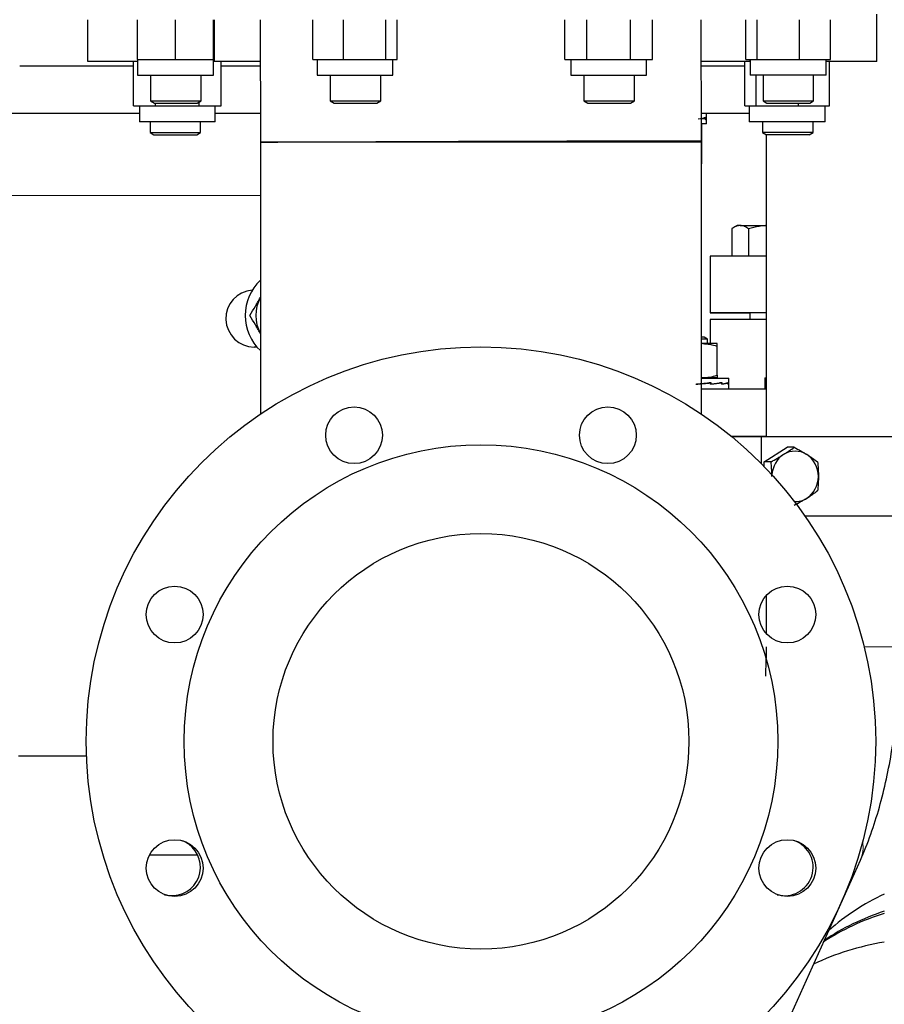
# Model space of a CAD drawing. Header units: inches. Extents: x 0 to 29700, y -16 to 21000.
# Tile 171 of 256: x 13866 to 14140, y 15228 to 15540. Entities that reach past the tile are written whole.
import ezdxf

# ---------------------------------------------------------------- set-up
doc = ezdxf.new("R2010")
doc.units = ezdxf.units.IN
doc.layers.add('1', color=7, linetype='Continuous', true_color=0xffffff)

msp = doc.modelspace()

# ---------------------------------------------------------------- linework, layer by layer
at = {"layer": '1', "color": 2, "linetype": 'Continuous', "lineweight": 25}
for p, q in [((13887.55, 15527.229), (13887.55, 15540.458)), ((13903.293, 15527.858), (13903.293, 15540.458)), ((13915.293, 15527.858), (13915.293, 15540.458)), ((13927.293, 15527.858), (13927.293, 15540.458)), ((13927.597, 15527.229), (13927.597, 15540.458)), ((13942.056, 15540.458), (13942.179, 15501.653)), ((13958.735, 15527.858), (13958.735, 15540.458)), ((13968.533, 15527.858), (13968.533, 15540.458)), ((13981.917, 15527.858), (13981.917, 15540.458)), ((13985.503, 15527.858), (13985.503, 15540.458)), ((14038.626, 15527.858), (14038.626, 15540.458)), ((14045.554, 15527.858), (14045.554, 15540.458)), ((14059.411, 15527.858), (14059.411, 15540.458)), ((14066.339, 15527.858), (14066.339, 15540.458)), ((14081.879, 15501.986), (14081.756, 15540.457)), ((14095.924, 15527.858), (14095.924, 15540.458)), ((14099.51, 15527.858), (14099.51, 15540.458)), ((14112.894, 15527.858), (14112.894, 15540.458)), ((14122.692, 15527.858), (14122.692, 15540.458)), ((14137.35, 15527.229), (14137.35, 15542.229)), ((13903.294, 15527.229), (13887.55, 15527.229)), ((13902.016, 15513.129), (13902.016, 15527.229)), ((13903.293, 15527.858), (13903.293, 15522.858)), ((13903.293, 15527.858), (13909.293, 15527.858)), ((13909.293, 15527.858), (13915.293, 15527.858)), ((13915.293, 15527.858), (13921.293, 15527.858)), ((13921.293, 15527.858), (13927.293, 15527.858)), ((13927.293, 15522.858), (13927.293, 15527.858)), ((13927.597, 15527.229), (13927.293, 15527.229)), ((13942.1, 15527.229), (13927.597, 15527.229)), ((13929.729, 15513.129), (13929.729, 15527.229)), ((13958.735, 15527.858), (13963.634, 15527.858)), ((13960.119, 15527.858), (13960.119, 15522.858)), ((13963.634, 15527.858), (13968.533, 15527.858)), ((13968.533, 15527.858), (13975.225, 15527.858)), ((13975.225, 15527.858), (13981.917, 15527.858)), ((13981.917, 15527.858), (13983.71, 15527.858)), ((13983.71, 15527.858), (13985.503, 15527.858)), ((13984.119, 15522.858), (13984.119, 15527.858)), ((14038.626, 15527.858), (14042.09, 15527.858)), ((14040.482, 15527.858), (14040.482, 15522.858)), ((14042.09, 15527.858), (14045.554, 15527.858)), ((14045.554, 15527.858), (14052.482, 15527.858)), ((14052.482, 15527.858), (14059.411, 15527.858)), ((14059.411, 15527.858), (14062.875, 15527.858)), ((14062.875, 15527.858), (14066.339, 15527.858)), ((14064.482, 15522.858), (14064.482, 15527.858)), ((14097.303, 15527.229), (14081.796, 15527.229)), ((14095.62, 15513.129), (14095.62, 15527.229)), ((14095.924, 15527.858), (14097.717, 15527.858)), ((14097.303, 15527.229), (14097.303, 15527.858)), ((14097.308, 15527.229), (14097.303, 15527.229)), ((14097.308, 15527.858), (14097.308, 15522.858)), ((14097.717, 15527.858), (14099.51, 15527.858)), ((14099.51, 15527.858), (14106.202, 15527.858)), ((14106.202, 15527.858), (14112.894, 15527.858)), ((14112.894, 15527.858), (14117.793, 15527.858)), ((14117.793, 15527.858), (14122.692, 15527.858)), ((14121.308, 15522.858), (14121.308, 15527.858)), ((14137.35, 15527.229), (14121.308, 15527.229)), ((14122.388, 15513.129), (14122.388, 15527.229)), ((13902.012, 15525.724), (13865.954, 15525.724)), ((13942.102, 15525.724), (13929.728, 15525.724)), ((14095.616, 15525.724), (14081.802, 15525.724)), ((13903.293, 15522.858), (13927.293, 15522.858)), ((13907.369, 15522.858), (13907.369, 15514.692)), ((13923.369, 15514.692), (13923.369, 15522.858)), ((13960.119, 15522.858), (13984.119, 15522.858)), ((13964.292, 15522.858), (13964.292, 15514.692)), ((13980.292, 15514.692), (13980.292, 15522.858)), ((14040.482, 15522.858), (14064.482, 15522.858)), ((14044.652, 15522.858), (14044.652, 15514.692)), ((14060.652, 15514.692), (14060.652, 15522.858)), ((14100.823, 15522.858), (14097.308, 15522.858)), ((14099.206, 15513.129), (14099.206, 15522.858)), ((14121.308, 15522.858), (14100.823, 15522.858)), ((14101.374, 15522.858), (14101.374, 15514.692)), ((14117.374, 15514.692), (14117.374, 15522.858)), ((13907.369, 15514.692), (13923.369, 15514.692)), ((13907.369, 15514.692), (13908.596, 15513.983)), ((13922.142, 15513.983), (13923.369, 15514.692)), ((13964.292, 15514.692), (13965.519, 15513.983)), ((13964.292, 15514.692), (13966.635, 15514.692)), ((13966.635, 15514.692), (13980.292, 15514.692)), ((13979.065, 15513.983), (13980.292, 15514.692)), ((14044.652, 15514.692), (14052.652, 15514.692)), ((14044.652, 15514.692), (14045.879, 15513.983)), ((14052.652, 15514.692), (14060.652, 15514.692)), ((14059.425, 15513.983), (14060.652, 15514.692)), ((14101.374, 15514.692), (14102.601, 15513.983)), ((14101.374, 15514.692), (14115.031, 15514.692)), ((14115.031, 15514.692), (14117.374, 15514.692)), ((14116.147, 15513.983), (14117.374, 15514.692)), ((13902.016, 15513.129), (13905.48, 15513.129)), ((13903.873, 15513.129), (13903.873, 15508.129)), ((13905.48, 15513.129), (13908.945, 15513.129)), ((13908.596, 15513.983), (13922.142, 15513.983)), ((13908.945, 15513.129), (13908.945, 15513.983)), ((13908.945, 15513.129), (13915.873, 15513.129)), ((13915.873, 15513.129), (13922.801, 15513.129)), ((13922.801, 15513.129), (13922.801, 15514.364)), ((13922.801, 15513.129), (13926.265, 15513.129)), ((13926.265, 15513.129), (13929.729, 15513.129)), ((13927.873, 15508.129), (13927.873, 15513.129)), ((13965.519, 15513.983), (13967.503, 15513.983)), ((13967.503, 15513.983), (13979.065, 15513.983)), ((14045.879, 15513.983), (14052.652, 15513.983)), ((14052.652, 15513.983), (14059.425, 15513.983)), ((14095.62, 15513.129), (14097.413, 15513.129)), ((14097.004, 15513.129), (14097.004, 15508.129)), ((14097.413, 15513.129), (14099.206, 15513.129)), ((14099.206, 15513.129), (14105.898, 15513.129)), ((14102.601, 15513.983), (14114.164, 15513.983)), ((14105.898, 15513.129), (14112.59, 15513.129)), ((14112.59, 15513.129), (14112.59, 15513.983)), ((14112.59, 15513.129), (14117.489, 15513.129)), ((14114.164, 15513.983), (14116.147, 15513.983)), ((14117.489, 15513.129), (14122.388, 15513.129)), ((14121.004, 15508.129), (14121.004, 15513.129)), ((13903.87, 15510.724), (13849.174, 15510.724)), ((13942.146, 15510.724), (13927.87, 15510.724)), ((14097.004, 15510.724), (14081.846, 15510.724)), ((14083.073, 15509.358), (14082.575, 15509.35)), ((14083.073, 15509.188), (14083.073, 15509.358)), ((14083.073, 15508.834), (14083.073, 15509.188)), ((14083.073, 15509.004), (14083.106, 15509.004)), ((14083.106, 15509.528), (14083.106, 15509.004)), ((14083.106, 15509.004), (14083.4, 15509.265)), ((14083.4, 15509.265), (14083.4, 15510.724)), ((14083.4, 15507.488), (14083.4, 15509.11)), ((13927.873, 15508.129), (13903.873, 15508.129)), ((13907.229, 15508.13), (13907.229, 15504.692)), ((13923.229, 15504.692), (13923.229, 15508.13)), ((14081.906, 15507.416), (14081.861, 15507.442)), ((14083.4, 15507.488), (14081.862, 15507.488)), ((14081.906, 15507.416), (14081.906, 15494.76)), ((14100.519, 15508.129), (14097.004, 15508.129)), ((14121.004, 15508.129), (14100.519, 15508.129)), ((14101.234, 15508.13), (14101.234, 15504.692)), ((14117.234, 15504.692), (14117.234, 15508.13)), ((13907.229, 15504.692), (13908.455, 15503.983)), ((13907.229, 15504.692), (13923.229, 15504.692)), ((13908.455, 15503.983), (13922.002, 15503.983)), ((13922.002, 15503.983), (13923.229, 15504.692)), ((14117.234, 15504.692), (14101.234, 15504.692)), ((14101.234, 15504.692), (14102.461, 15503.983)), ((14102.338, 15504.052), (14102.338, 15408.23)), ((14116.007, 15503.983), (14102.461, 15503.983)), ((14116.007, 15503.983), (14117.234, 15504.692)), ((13942.179, 15501.763), (13942.179, 15415.422)), ((13942.179, 15501.763), (14081.879, 15501.763)), ((14036.265, 15501.772), (14036.265, 15501.762)), ((14036.265, 15501.772), (14036.265, 15501.762)), ((14054.193, 15501.842), (14054.193, 15501.763)), ((14061.122, 15501.87), (14061.122, 15501.763)), ((14074.978, 15501.933), (14074.978, 15501.763)), ((14081.879, 15415.422), (14081.879, 15501.763)), ((14081.879, 15494.744), (14081.906, 15494.76)), ((14093.206, 15475.248), (14091.468, 15474.244)), ((14091.468, 15474.176), (14091.468, 15465.526)), ((14094.119, 15475.248), (14093.206, 15475.248)), ((14094.119, 15475.248), (14102.338, 15475.248)), ((14096.771, 15474.176), (14096.771, 15465.526)), ((14084.613, 15465.524), (14084.609, 15447.524)), ((14097.206, 15447.521), (14097.206, 15445.493)), ((14084.608, 15445.494), (14084.608, 15437.794)), ((14102.342, 15445.494), (14084.608, 15445.494)), ((14082.705, 15439.794), (14081.879, 15439.794)), ((14083.778, 15439.174), (14082.705, 15439.794)), ((13941.084, 15436.724), (13940.23, 15436.724)), ((14083.778, 15439.174), (14081.879, 15439.174)), ((14082.278, 15437.794), (14081.879, 15437.794)), ((14086.778, 15437.794), (14082.278, 15437.794)), ((14083.778, 15437.793), (14083.778, 15439.174)), ((14086.778, 15427.797), (14086.778, 15436.99)), ((14082.278, 15426.994), (14081.879, 15426.994)), ((14081.879, 15425.095), (14084.275, 15425.322)), ((14081.88, 15426.894), (14090.478, 15426.894)), ((14086.778, 15426.994), (14082.278, 15426.994)), ((14083.778, 15426.893), (14083.778, 15426.993)), ((14084.719, 15425.334), (14084.275, 15425.322)), ((14084.393, 15425.43), (14084.393, 15425.325)), ((14084.608, 15426.994), (14084.608, 15426.894)), ((14084.719, 15425.194), (14084.719, 15425.334)), ((14084.719, 15424.967), (14087.588, 15425.322)), ((14084.719, 15424.901), (14084.719, 15425.194)), ((14084.834, 15425.041), (14084.719, 15425.045)), ((14084.834, 15425.475), (14084.834, 15425.041)), ((14088.261, 15425.334), (14087.588, 15425.322)), ((14087.679, 15425.378), (14087.679, 15425.323)), ((14088.261, 15425.194), (14088.261, 15425.334)), ((14088.261, 15424.901), (14088.261, 15425.194)), ((14088.261, 15425.043), (14088.338, 15425.041)), ((14088.338, 15425.475), (14088.338, 15425.041)), ((14089.794, 15425.328), (14090.207, 15425.334)), ((14090.207, 15425.194), (14090.207, 15425.334)), ((14090.207, 15424.901), (14090.207, 15425.194)), ((14090.234, 15425.041), (14090.207, 15425.042)), ((14090.234, 15425.475), (14090.234, 15425.041)), ((14090.234, 15425.041), (14090.478, 15425.258)), ((14090.478, 15425.258), (14090.478, 15426.894)), ((14090.478, 15423.494), (14090.478, 15425.129)), ((14101.898, 15427.005), (14102.338, 15427.005)), ((14101.898, 15427.005), (14101.898, 15425.369)), ((14102.116, 15425.445), (14101.898, 15425.241)), ((14101.898, 15425.241), (14101.898, 15423.605)), ((14102.142, 15425.445), (14102.116, 15425.445)), ((14102.116, 15425.305), (14102.116, 15425.445)), ((14102.116, 15425.305), (14102.142, 15425.305)), ((14102.116, 15425.012), (14102.116, 15425.305)), ((14102.142, 15425.586), (14102.142, 15425.152)), ((14102.142, 15425.152), (14102.338, 15425.156)), ((14081.881, 15423.494), (14102.34, 15423.494)), ((14102.339, 15423.605), (14101.898, 15423.605)), ((14091.202, 15408.494), (14102.34, 15408.494)), ((14092.877, 15408.229), (14092.877, 15408.494)), ((14100.742, 15408.229), (14091.524, 15408.229)), ((14169.78, 15408.229), (14100.742, 15408.229)), ((14100.742, 15408.229), (14100.742, 15399.825)), ((14101.663, 15400.348), (14109.027, 15404.967)), ((14111.248, 15404.967), (14109.027, 15404.967)), ((14103.884, 15400.348), (14101.663, 15400.348)), ((14101.663, 15398.889), (14101.663, 15400.348)), ((14114.586, 15383.229), (14169.78, 15383.229)), ((14102.338, 15357.957), (14102.338, 15345.936)), ((13887.118, 15307.029), (13865.539, 15307.029)), ((13922.321, 15275.724), (13907.029, 15275.724)), ((14038.288, 15065.148), (14132.193, 15274.13))]:
    msp.add_line(p, q, dxfattribs=at)
at = {"layer": '1', "color": 110, "linetype": 'Continuous', "lineweight": 13}
for p, q in [((13810.483, 15484.724), (13942.175, 15484.724)), ((14133.381, 15341.743), (14144.738, 15341.743)), ((14132.193, 15274.13), (14132.193, 15274.13))]:
    msp.add_line(p, q, dxfattribs=at)
at = {"layer": '1', "color": 2, "linetype": 'Continuous', "lineweight": 25}
for centre, radius in [((14012.029, 15311.763), 125), ((13971.847, 15408.771), 9), ((14052.211, 15408.771), 9), ((14012.029, 15311.763), 94), ((14012.029, 15311.763), 65.85), ((13915.022, 15351.945), 9), ((14109.037, 15351.945), 9), ((13915.022, 15271.582), 9), ((14109.037, 15271.582), 9)]:
    msp.add_circle(centre, radius, dxfattribs=at)
for centre, radius, start, end in [((13952.73, 15446.724), 15.35, 133.42324, 226.57887), ((13940.23, 15445.724), 9, 93.90937, 270), ((13952.73, 15446.724), 12, 151.54688, 208.45313), ((13914.201, 15271.847), 9, 254.80125, 45), ((13914.201, 15271.847), 9, 45, 69.31687), ((14108.216, 15271.847), 9, 254.8125, 69.30562)]:
    msp.add_arc(centre, radius, start, end, dxfattribs=at)
for centre, major_axis, ratio, start_param, end_param in [((14068.05, 15509.266), (15.35, 0.517), 0.0807513, 5.6918137, 6.0845127), ((14068.05, 15509.11), (15.35, 0.517), 0.0807513, 5.8281813, 6.0736442), ((14068.05, 15509.11), (-15.35, 0.001), 0.0874887, 2.9348397, 3.3274725), ((14012.029, 15501.763), (69.85, 0.223), 0.0010082, 0, 3.1415168), ((14012.029, 15501.763), (66.25, 0.211), 0.0010082, 0, 1.8771242), ((14012.029, 15501.763), (66.25, 0.211), 0.0010082, 5.0187168, 6.2831853), ((14012.029, 15501.763), (69.85, 0.223), 0.0010082, 5.0187168, 6.2831853), ((14209.613, 15465.494), (125, -0.03), 0.0000996, 2.6025368, 3.1415103), ((14209.609, 15447.494), (125, -0.03), 0.0000996, 2.6024386, 3.5943965), ((14104.609, 15447.519), (-9, 0.002), 0.0000996, 4.9673707, 6.2831853), ((14104.609, 15447.519), (-9, 0.002), 0.0000996, 0, 0.6048766), ((14077.778, 15425.129), (12.7, 1.028), 0.0332629, 4.8952448, 5.2878775), ((14077.778, 15425.258), (12.7, 1.028), 0.0332629, 4.9060469, 5.298746), ((14077.778, 15425.129), (12.7, 0.789), 0.0616271, 5.2868084, 5.6794411), ((14077.778, 15425.258), (12.7, 0.789), 0.0616271, 5.2976105, 5.6903096), ((14077.778, 15425.129), (12.7, 0.428), 0.0807379, 5.6806136, 6.0732464), ((14077.778, 15425.258), (12.7, 0.428), 0.0807379, 5.6914158, 6.0841149), ((14077.778, 15425.129), (12.7, 0), 0.0874887, 6.0760336, 6.4686663), ((14114.598, 15425.369), (12.7, 0), 0.0874887, 2.9452431, 3.3379422), ((14111.528, 15395.729), (0, 8), 0.9205049, 0.5235988, 1.5088644), ((14111.528, 15395.729), (0, 8), 0.9205049, 5.7595865, 6.8067841), ((14111.528, 15395.729), (0, 8), 0.9205049, 4.712389, 5.7595865), ((14111.528, 15395.729), (0, 8), 0.9205049, 3.6651914, 4.712389), ((14111.528, 15395.729), (0, 8), 0.9205049, 3.1099149, 3.6651914), ((14219.776, 15148.093), (100.763, -100.763), 0.7071068, 2.8917884, 3.0986426), ((14209.776, 15138.093), (-100.763, 100.763), 0.7071068, 5.9312288, 6.1361195), ((14210.776, 15139.093), (100.763, -100.763), 0.7071068, 2.7995041, 3.0038058), ((14197.776, 15126.093), (-100.763, 100.763), 0.7071068, 5.817346, 6.0374539)]:
    msp.add_ellipse(centre, major_axis=major_axis, ratio=ratio, start_param=start_param, end_param=end_param, dxfattribs=at)
at = {"layer": '1', "color": 110, "linetype": 'Continuous', "lineweight": 13}
msp.add_ellipse((14112.856, 15282.819), major_axis=(19.337, -8.689), ratio=0.6709173, start_param=0, end_param=0.4071733, dxfattribs=at)
at = {"layer": '1', "color": 2, "linetype": 'Continuous', "lineweight": 25}
for points, knots in [([(14094.119, 15475.248), (14093.893, 15475.248), (14093.668, 15475.222), (14093.222, 15475.124), (14093, 15475.052), (14092.338, 15474.772), (14091.901, 15474.503), (14091.468, 15474.176)], [0, 0, 0, 0, 0.25, 0.25, 0.5, 0.5, 1, 1, 1, 1]), ([(14096.771, 15474.176), (14096.337, 15474.503), (14095.901, 15474.772), (14095.239, 15475.052), (14095.017, 15475.124), (14094.57, 15475.222), (14094.345, 15475.248), (14094.119, 15475.248)], [0, 0, 0, 0, 0.5, 0.5, 0.75, 0.75, 1, 1, 1, 1]), ([(14102.328, 15475.206), (14102.183, 15475.196), (14102.038, 15475.186), (14101.314, 15475.124), (14100.739, 15475.052), (14099.024, 15474.772), (14097.893, 15474.503), (14096.771, 15474.176)], [0, 0, 0, 0, 0.0771006, 0.0771006, 0.3847337, 0.3847337, 1, 1, 1, 1]), ([(13938.873, 15446.724), (13939.439, 15447.704), (13940.009, 15448.692), (13940.875, 15450.19), (13941.164, 15450.692), (13941.748, 15451.703), (13942.042, 15452.212), (13942.337, 15452.724)], [0, 0, 0, 0, 0.5, 0.5, 0.75, 0.75, 1, 1, 1, 1]), ([(13942.337, 15440.724), (13942.042, 15441.236), (13941.748, 15441.744), (13941.164, 15442.755), (13940.875, 15443.257), (13940.009, 15444.756), (13939.439, 15445.744), (13938.873, 15446.724)], [0, 0, 0, 0, 0.25, 0.25, 0.5, 0.5, 1, 1, 1, 1]), ([(14082.278, 15437.794), (14082.662, 15437.794), (14083.044, 15437.775), (14083.802, 15437.701), (14084.178, 15437.647), (14085.302, 15437.437), (14086.043, 15437.235), (14086.778, 15436.99)], [0, 0, 0, 0, 0.25, 0.25, 0.5, 0.5, 1, 1, 1, 1]), ([(14086.778, 15436.99), (14086.778, 15437.235), (14086.778, 15437.437), (14086.778, 15437.647), (14086.778, 15437.701), (14086.778, 15437.774), (14086.778, 15437.793), (14086.778, 15437.793)], [0, 0, 0, 0, 0.5024353, 0.5024353, 0.7536529, 0.7536529, 1, 1, 1, 1]), ([(14082.278, 15426.994), (14082.662, 15426.994), (14083.044, 15427.013), (14083.802, 15427.086), (14084.178, 15427.14), (14085.302, 15427.35), (14086.043, 15427.552), (14086.778, 15427.797)], [0, 0, 0, 0, 0.25, 0.25, 0.5, 0.5, 1, 1, 1, 1]), ([(14086.778, 15427.797), (14086.778, 15427.552), (14086.778, 15427.35), (14086.778, 15427.14), (14086.778, 15427.086), (14086.778, 15427.013), (14086.778, 15426.994), (14086.778, 15426.994)], [0, 0, 0, 0, 0.5024353, 0.5024353, 0.7536529, 0.7536529, 1, 1, 1, 1]), ([(14103.884, 15400.348), (14104.571, 15400.725), (14105.247, 15401.106), (14106.24, 15401.682), (14106.567, 15401.876), (14107.213, 15402.265), (14107.531, 15402.46), (14107.846, 15402.657)], [0, 0, 0, 0, 0.5, 0.5, 0.75, 0.75, 1, 1, 1, 1]), ([(14107.846, 15402.657), (14108.16, 15402.855), (14108.465, 15403.05), (14109.06, 15403.439), (14109.349, 15403.633), (14110.196, 15404.209), (14110.732, 15404.59), (14111.248, 15404.967)], [0, 0, 0, 0, 0.25, 0.25, 0.5, 0.5, 1, 1, 1, 1]), ([(14111.248, 15404.967), (14111.935, 15404.59), (14112.611, 15404.209), (14113.604, 15403.633), (14113.931, 15403.439), (14114.577, 15403.05), (14114.896, 15402.855), (14115.21, 15402.657)], [0, 0, 0, 0, 0.5, 0.5, 0.75, 0.75, 1, 1, 1, 1]), ([(14115.21, 15402.657), (14115.524, 15402.46), (14115.829, 15402.265), (14116.424, 15401.876), (14116.713, 15401.682), (14117.56, 15401.106), (14118.096, 15400.725), (14118.613, 15400.348)], [0, 0, 0, 0, 0.25, 0.25, 0.5, 0.5, 1, 1, 1, 1]), ([(14104.164, 15395.729), (14104.164, 15396.123), (14104.157, 15396.515), (14104.132, 15397.293), (14104.113, 15397.68), (14104.04, 15398.833), (14103.97, 15399.594), (14103.884, 15400.348)], [0, 0, 0, 0, 0.25, 0.25, 0.5, 0.5, 1, 1, 1, 1]), ([(14118.613, 15400.348), (14118.698, 15399.594), (14118.768, 15398.833), (14118.841, 15397.68), (14118.86, 15397.293), (14118.885, 15396.515), (14118.892, 15396.123), (14118.892, 15395.729)], [0, 0, 0, 0, 0.5, 0.5, 0.75, 0.75, 1, 1, 1, 1]), ([(14118.892, 15395.729), (14118.892, 15395.335), (14118.885, 15394.944), (14118.86, 15394.166), (14118.841, 15393.779), (14118.768, 15392.625), (14118.698, 15391.865), (14118.613, 15391.11)], [0, 0, 0, 0, 0.25, 0.25, 0.5, 0.5, 1, 1, 1, 1]), ([(14118.613, 15391.11), (14118.096, 15390.733), (14117.56, 15390.353), (14116.713, 15389.776), (14116.424, 15389.583), (14115.829, 15389.194), (14115.524, 15388.998), (14115.21, 15388.801)], [0, 0, 0, 0, 0.5, 0.5, 0.75, 0.75, 1, 1, 1, 1]), ([(14115.21, 15388.801), (14114.896, 15388.604), (14114.577, 15388.408), (14113.931, 15388.019), (14113.604, 15387.826), (14112.611, 15387.249), (14111.935, 15386.869), (14111.248, 15386.492)], [0, 0, 0, 0, 0.25, 0.25, 0.5, 0.5, 1, 1, 1, 1]), ([(14102.338, 15341.743), (14102.337, 15338.966), (14102.264, 15335.858), (14102.104, 15332.766), (14102.084, 15332.402)], [0, 0, 0, 0, 0.8821319, 1, 1, 1, 1]), ([(14132.193, 15274.13), (14133.376, 15276.776), (14136.581, 15284.771), (14140.696, 15299.432), (14143.709, 15318.023), (14144.653, 15332.39), (14144.738, 15340.15), (14144.738, 15341.743)], [0, 0, 0, 0, 0.1434334, 0.4178863, 0.6862148, 0.9357838, 1, 1, 1, 1])]:
    msp.add_open_spline(points, degree=3, knots=knots, dxfattribs=at)

doc.saveas('drawing.dxf')
